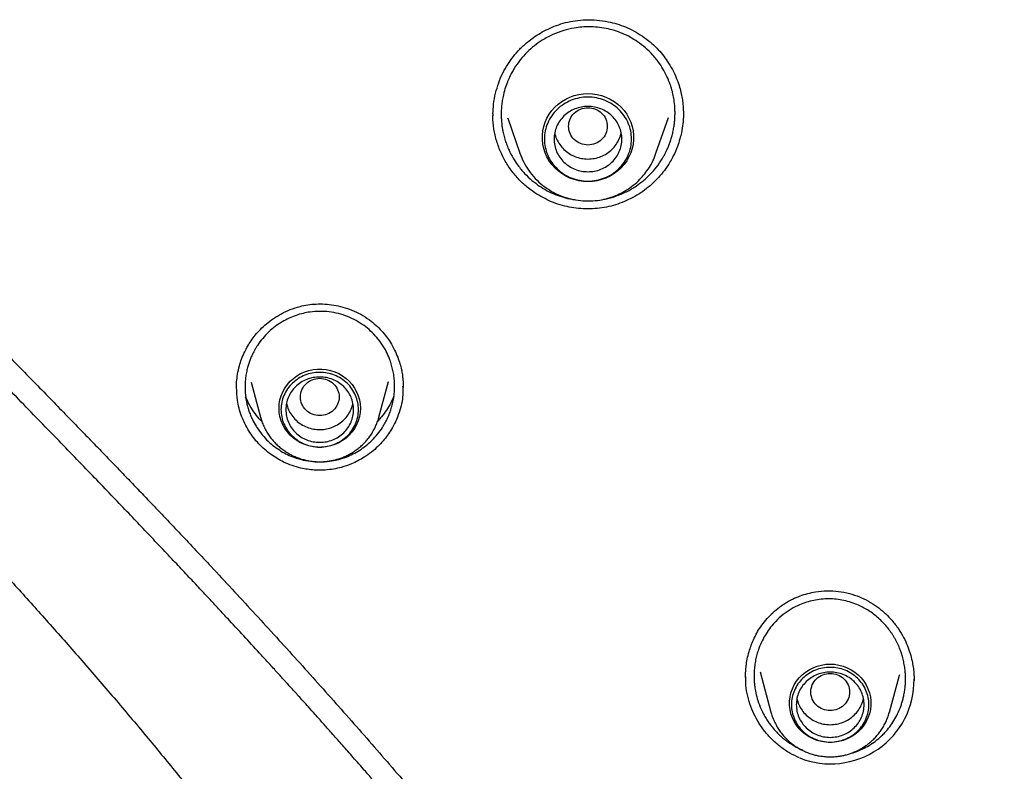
# Model space of a CAD drawing. Header units: millimetres. Extents: x 8 to 849, y 12 to 2010.
# Tile 72 of 113: x 379 to 399, y 1792 to 1808. Entities that reach past the tile are written whole.
import ezdxf

# ---------------------------------------------------------------- set-up
doc = ezdxf.new("R2010")
doc.units = ezdxf.units.MM

msp = doc.modelspace()

# ---------------------------------------------------------------- linework, layer by layer
at = {"color": 7, "linetype": 'Continuous', "lineweight": 30}
for p, q in [((388.935, 1805.677), (388.935, 1805.718)), ((389.24, 1805.629), (389.49, 1804.904)), ((389.243, 1805.621), (389.24, 1805.629)), ((392.3, 1804.904), (392.557, 1805.647)), ((389.493, 1804.896), (389.49, 1804.904)), ((383.636, 1800.046), (383.638, 1800.081)), ((383.936, 1800.18), (384.132, 1799.456)), ((386.578, 1799.456), (386.778, 1800.193)), ((396.506, 1795.744), (396.546, 1795.727)), ((394.449, 1794.199), (394.676, 1793.362)), ((394.152, 1794.078), (394.151, 1794.144)), ((397.122, 1793.362), (397.33, 1794.13)), ((397.327, 1794.131), (397.325, 1794.123)), ((397.631, 1794.022), (397.631, 1794.015)), ((397.124, 1793.369), (397.122, 1793.362))]:
    msp.add_line(p, q, dxfattribs=at)
at = {"color": 7, "linetype": 'Continuous', "lineweight": 30, "flags": 128}
for points in [[(390.895, 1804.321), (390.8, 1804.325), (390.705, 1804.339), (390.613, 1804.362), (390.523, 1804.394), (390.437, 1804.435), (390.356, 1804.484), (390.28, 1804.54), (390.211, 1804.604), (390.149, 1804.673), (390.094, 1804.749), (390.048, 1804.83), (390.01, 1804.914), (389.982, 1805.002), (389.962, 1805.092), (389.953, 1805.184), (389.953, 1805.276), (389.962, 1805.368), (389.982, 1805.458), (390.01, 1805.546), (390.048, 1805.631), (390.094, 1805.711), (390.149, 1805.787), (390.211, 1805.857), (390.28, 1805.92), (390.356, 1805.976), (390.437, 1806.025), (390.523, 1806.066), (390.613, 1806.098), (390.705, 1806.121), (390.8, 1806.135), (390.895, 1806.139), (390.991, 1806.135), (391.085, 1806.121), (391.178, 1806.098), (391.267, 1806.066), (391.353, 1806.025), (391.434, 1805.976), (391.51, 1805.92), (391.579, 1805.857), (391.641, 1805.787), (391.696, 1805.711), (391.742, 1805.631), (391.78, 1805.546), (391.809, 1805.458), (391.828, 1805.368), (391.838, 1805.276), (391.838, 1805.184), (391.828, 1805.092), (391.809, 1805.002), (391.78, 1804.914), (391.742, 1804.83), (391.696, 1804.749), (391.641, 1804.673), (391.579, 1804.604), (391.51, 1804.54), (391.434, 1804.484), (391.353, 1804.435), (391.267, 1804.394), (391.178, 1804.362), (391.085, 1804.339), (390.991, 1804.325), (390.895, 1804.321)], [(384.515, 1799.64), (384.52, 1799.728), (384.534, 1799.814), (384.559, 1799.899), (384.592, 1799.98), (384.635, 1800.057), (384.686, 1800.13), (384.745, 1800.197), (384.811, 1800.257), (384.884, 1800.31), (384.961, 1800.355), (385.044, 1800.392), (385.13, 1800.42), (385.219, 1800.439), (385.31, 1800.449), (385.401, 1800.449), (385.491, 1800.439), (385.58, 1800.42), (385.666, 1800.392), (385.749, 1800.355), (385.827, 1800.31), (385.899, 1800.257), (385.965, 1800.197), (386.024, 1800.13), (386.075, 1800.057), (386.118, 1799.98), (386.151, 1799.899), (386.176, 1799.814), (386.191, 1799.728), (386.195, 1799.64), (386.191, 1799.552), (386.176, 1799.466), (386.151, 1799.381), (386.118, 1799.3), (386.075, 1799.222), (386.024, 1799.15), (385.965, 1799.083), (385.899, 1799.023), (385.827, 1798.97), (385.749, 1798.925), (385.666, 1798.888), (385.58, 1798.86), (385.491, 1798.841), (385.401, 1798.831), (385.31, 1798.831), (385.219, 1798.841), (385.13, 1798.86), (385.044, 1798.888), (384.961, 1798.925), (384.884, 1798.97), (384.811, 1799.023), (384.745, 1799.083), (384.686, 1799.15), (384.635, 1799.222), (384.592, 1799.3), (384.559, 1799.381), (384.534, 1799.466), (384.52, 1799.552), (384.515, 1799.64)], [(395.899, 1794.356), (395.99, 1794.352), (396.079, 1794.337), (396.167, 1794.314), (396.252, 1794.281), (396.332, 1794.24), (396.407, 1794.191), (396.477, 1794.134), (396.539, 1794.071), (396.594, 1794.001), (396.641, 1793.926), (396.679, 1793.846), (396.709, 1793.763), (396.728, 1793.678), (396.738, 1793.59), (396.738, 1793.503), (396.728, 1793.416), (396.709, 1793.33), (396.679, 1793.247), (396.641, 1793.167), (396.594, 1793.092), (396.539, 1793.022), (396.477, 1792.959), (396.407, 1792.902), (396.332, 1792.853), (396.252, 1792.812), (396.167, 1792.779), (396.079, 1792.756), (395.99, 1792.742), (395.899, 1792.737), (395.808, 1792.742), (395.718, 1792.756), (395.63, 1792.779), (395.546, 1792.812), (395.466, 1792.853), (395.39, 1792.902), (395.321, 1792.959), (395.258, 1793.022), (395.203, 1793.092), (395.156, 1793.167), (395.118, 1793.247), (395.089, 1793.33), (395.07, 1793.416), (395.06, 1793.503), (395.06, 1793.59), (395.07, 1793.678), (395.089, 1793.763), (395.118, 1793.846), (395.156, 1793.926), (395.203, 1794.001), (395.258, 1794.071), (395.321, 1794.134), (395.39, 1794.191), (395.466, 1794.24), (395.546, 1794.281), (395.63, 1794.314), (395.718, 1794.337), (395.808, 1794.352), (395.899, 1794.356)]]:
    msp.add_lwpolyline(points, dxfattribs=at)
at = {"color": 7, "linetype": 'Continuous', "lineweight": 30}
msp.add_arc((395.908, 1794.018), 1.723, 248.21, 0.9992, dxfattribs=at)
for points, knots in [([(388.933, 1805.717), (388.936, 1805.784), (388.942, 1805.928), (388.983, 1806.143), (389.047, 1806.358), (389.131, 1806.558), (389.234, 1806.74), (389.351, 1806.906), (389.488, 1807.06), (389.63, 1807.19), (389.774, 1807.3), (389.916, 1807.391), (390.073, 1807.475), (390.246, 1807.548), (390.434, 1807.607), (390.637, 1807.647), (390.853, 1807.665), (391.081, 1807.659), (391.296, 1807.628), (391.494, 1807.578), (391.673, 1807.515), (391.851, 1807.433), (391.963, 1807.362), (392.019, 1807.326)], [0, 0, 0, 0, 0.047568, 0.102674, 0.155886, 0.207167, 0.256507, 0.303967, 0.350692, 0.402011, 0.439188, 0.47869, 0.520464, 0.564444, 0.610563, 0.658831, 0.709591, 0.762909, 0.818726, 0.862173, 0.906902, 0.952855, 1, 1, 1, 1]), ([(391.918, 1807.209), (391.869, 1807.24), (391.77, 1807.304), (391.609, 1807.38), (391.442, 1807.441), (391.269, 1807.485), (391.095, 1807.511), (390.928, 1807.519), (390.767, 1807.513), (390.59, 1807.491), (390.388, 1807.443), (390.166, 1807.36), (389.964, 1807.252), (389.787, 1807.127), (389.634, 1806.991), (389.493, 1806.834), (389.402, 1806.705), (389.348, 1806.616), (389.324, 1806.574), (389.3, 1806.529), (389.277, 1806.48), (389.253, 1806.429), (389.219, 1806.347), (389.178, 1806.23), (389.143, 1806.093), (389.121, 1805.969), (389.109, 1805.869), (389.104, 1805.775), (389.103, 1805.689), (389.106, 1805.597), (389.115, 1805.503), (389.128, 1805.412), (389.142, 1805.34), (389.156, 1805.28), (389.17, 1805.225), (389.187, 1805.171), (389.204, 1805.118), (389.223, 1805.067), (389.243, 1805.017), (389.282, 1804.928), (389.346, 1804.806), (389.452, 1804.644), (389.581, 1804.489), (389.732, 1804.344), (389.842, 1804.265), (389.895, 1804.227)], [0, 0, 0, 0, 0.031015, 0.062304, 0.093869, 0.125282, 0.156556, 0.18661, 0.213693, 0.241439, 0.280811, 0.322541, 0.366623, 0.401237, 0.437168, 0.474411, 0.512959, 0.521039, 0.5296, 0.538642, 0.548165, 0.558169, 0.568652, 0.59525, 0.624502, 0.643886, 0.661895, 0.678533, 0.693801, 0.707701, 0.727834, 0.744182, 0.756752, 0.766937, 0.777009, 0.786969, 0.796818, 0.806555, 0.816181, 0.825695, 0.85811, 0.889172, 0.928485, 0.965423, 1, 1, 1, 1]), ([(391.214, 1803.955), (391.226, 1803.956), (391.315, 1803.968), (391.476, 1804.018), (391.694, 1804.107), (391.883, 1804.218), (392.046, 1804.341), (392.186, 1804.471), (392.316, 1804.621), (392.404, 1804.748), (392.459, 1804.842), (392.49, 1804.899), (392.521, 1804.962), (392.552, 1805.03), (392.582, 1805.105), (392.61, 1805.187), (392.635, 1805.275), (392.657, 1805.369), (392.674, 1805.465), (392.686, 1805.559), (392.692, 1805.648), (392.694, 1805.731), (392.692, 1805.84), (392.681, 1805.963), (392.661, 1806.08), (392.643, 1806.162), (392.627, 1806.223), (392.609, 1806.282), (392.589, 1806.34), (392.568, 1806.397), (392.53, 1806.489), (392.468, 1806.612), (392.367, 1806.774), (392.239, 1806.934), (392.087, 1807.085), (391.973, 1807.168), (391.918, 1807.209)], [0, 0, 0, 0, 0.008382, 0.062914, 0.118123, 0.173538, 0.216759, 0.261659, 0.308252, 0.356554, 0.370442, 0.385606, 0.402047, 0.419768, 0.43877, 0.459056, 0.480628, 0.503489, 0.527359, 0.549806, 0.570829, 0.590423, 0.608587, 0.64771, 0.67785, 0.692749, 0.707521, 0.722166, 0.736683, 0.751072, 0.765334, 0.807337, 0.848188, 0.900846, 0.95145, 1, 1, 1, 1]), ([(392.019, 1807.326), (392.073, 1807.287), (392.178, 1807.211), (392.316, 1807.08), (392.434, 1806.947), (392.543, 1806.8), (392.639, 1806.64), (392.719, 1806.471), (392.776, 1806.314), (392.816, 1806.17), (392.841, 1806.043), (392.856, 1805.933), (392.864, 1805.841), (392.866, 1805.768), (392.867, 1805.726), (392.867, 1805.708)], [0, 0, 0, 0, 0.10524, 0.204352, 0.29757, 0.385041, 0.492865, 0.590778, 0.678858, 0.757142, 0.825629, 0.884171, 0.932733, 0.971334, 1, 1, 1, 1]), ([(374.095, 1805.823), (374.258, 1805.636), (374.578, 1805.269), (375.061, 1804.735), (375.532, 1804.225), (375.992, 1803.736), (376.435, 1803.271), (376.862, 1802.829), (377.271, 1802.408), (377.664, 1802.006), (378.063, 1801.599), (378.465, 1801.189), (378.869, 1800.777), (379.248, 1800.39), (379.604, 1800.026), (379.937, 1799.685), (380.232, 1799.382), (380.493, 1799.114), (380.725, 1798.874), (380.952, 1798.64), (381.177, 1798.407), (381.402, 1798.172), (381.629, 1797.936), (381.989, 1797.559), (382.485, 1797.037), (383.192, 1796.286), (383.977, 1795.439), (384.837, 1794.499), (385.691, 1793.546), (386.537, 1792.585), (387.373, 1791.615), (388.16, 1790.684), (388.897, 1789.791), (389.588, 1788.939), (390.272, 1788.08), (390.945, 1787.217), (391.597, 1786.363), (392.222, 1785.529), (392.815, 1784.722), (393.38, 1783.936), (393.801, 1783.339), (394.093, 1782.92), (394.271, 1782.663), (394.461, 1782.386), (394.666, 1782.086), (394.884, 1781.763), (395.117, 1781.416), (395.371, 1781.032), (395.648, 1780.609), (395.948, 1780.144), (396.261, 1779.65), (396.589, 1779.127), (396.93, 1778.573), (397.283, 1777.988), (397.648, 1777.373), (398.025, 1776.727), (398.412, 1776.05), (398.807, 1775.345), (399.209, 1774.613), (399.618, 1773.854), (399.936, 1773.253), (400.115, 1772.904), (400.158, 1772.821)], [0, 0, 0, 0, 0.017869, 0.035151, 0.05184, 0.067929, 0.083414, 0.09803, 0.112058, 0.125495, 0.138344, 0.152885, 0.166611, 0.179525, 0.19163, 0.202929, 0.213425, 0.221783, 0.229574, 0.237224, 0.244905, 0.252616, 0.260357, 0.268129, 0.289661, 0.311429, 0.341254, 0.371403, 0.401555, 0.431701, 0.461852, 0.492016, 0.517823, 0.543653, 0.569504, 0.59537, 0.621026, 0.645456, 0.669089, 0.691918, 0.713939, 0.720827, 0.728117, 0.736051, 0.744628, 0.753849, 0.763712, 0.774217, 0.786511, 0.799578, 0.813419, 0.828032, 0.843418, 0.859576, 0.876508, 0.894214, 0.912697, 0.93196, 0.951643, 0.972088, 0.993303, 1, 1, 1, 1]), ([(390.895, 1805.846), (390.843, 1805.84), (390.738, 1805.828), (390.605, 1805.74), (390.517, 1805.612), (390.484, 1805.461), (390.517, 1805.31), (390.605, 1805.181), (390.738, 1805.096), (390.895, 1805.065), (391.052, 1805.096), (391.186, 1805.181), (391.274, 1805.31), (391.306, 1805.461), (391.274, 1805.612), (391.186, 1805.74), (391.052, 1805.828), (390.947, 1805.84), (390.895, 1805.846)], [0, 0, 0, 0, 0.0625, 0.125, 0.1875, 0.25, 0.3125, 0.375, 0.4375, 0.5, 0.5625, 0.625, 0.6875, 0.75, 0.8125, 0.875, 0.9375, 1, 1, 1, 1]), ([(386.432, 1791.989), (386.373, 1792.057), (386.235, 1792.215), (386.024, 1792.455), (385.807, 1792.702), (385.608, 1792.926), (385.428, 1793.127), (385.268, 1793.307), (385.131, 1793.46), (385.017, 1793.587), (384.924, 1793.69), (384.845, 1793.777), (384.781, 1793.848), (384.732, 1793.902), (384.698, 1793.94), (384.674, 1793.966), (384.653, 1793.989), (384.62, 1794.026), (384.568, 1794.083), (384.497, 1794.162), (384.415, 1794.251), (384.33, 1794.345), (384.241, 1794.442), (384.073, 1794.626), (383.824, 1794.896), (383.538, 1795.206), (383.292, 1795.471), (383.088, 1795.691), (382.875, 1795.919), (382.645, 1796.164), (382.392, 1796.433), (382.124, 1796.716), (381.845, 1797.011), (381.557, 1797.315), (381.247, 1797.639), (380.917, 1797.984), (380.566, 1798.349), (380.202, 1798.726), (379.826, 1799.114), (379.438, 1799.513), (379.033, 1799.93), (378.61, 1800.364), (378.17, 1800.817), (377.714, 1801.288), (377.242, 1801.777), (376.755, 1802.285), (376.255, 1802.812), (375.746, 1803.356), (375.231, 1803.917), (374.71, 1804.498), (374.183, 1805.102), (373.837, 1805.519), (373.661, 1805.73)], [0, 0, 0, 0, 0.014454, 0.03344, 0.050879, 0.066772, 0.081119, 0.09392, 0.105177, 0.113759, 0.121158, 0.127375, 0.13241, 0.136336, 0.139026, 0.140562, 0.142072, 0.143918, 0.148518, 0.154411, 0.160765, 0.167731, 0.174741, 0.181792, 0.207312, 0.233358, 0.24911, 0.265048, 0.281219, 0.298879, 0.318584, 0.340329, 0.361083, 0.383401, 0.40728, 0.432715, 0.459702, 0.488231, 0.516538, 0.546214, 0.577254, 0.609643, 0.643368, 0.678409, 0.714747, 0.752357, 0.791202, 0.831257, 0.871769, 0.913426, 0.95619, 1, 1, 1, 1]), ([(389.798, 1804.088), (389.728, 1804.139), (389.588, 1804.24), (389.407, 1804.426), (389.25, 1804.63), (389.123, 1804.853), (389.025, 1805.091), (388.96, 1805.341), (388.93, 1805.548), (388.933, 1805.669), (388.934, 1805.705)], [0, 0, 0, 0, 0.135522, 0.270122, 0.404294, 0.538433, 0.672912, 0.808155, 0.943466, 1, 1, 1, 1]), ([(392.866, 1805.738), (392.866, 1805.728), (392.869, 1805.654), (392.857, 1805.516), (392.831, 1805.348), (392.792, 1805.19), (392.74, 1805.029), (392.655, 1804.834), (392.512, 1804.589), (392.293, 1804.324), (391.993, 1804.08), (391.652, 1803.896), (391.28, 1803.781), (390.893, 1803.744), (390.508, 1803.783), (390.133, 1803.891), (389.91, 1804.022), (389.798, 1804.088)], [0, 0, 0, 0, 0.007037, 0.052275, 0.097304, 0.127434, 0.167407, 0.217247, 0.277053, 0.367307, 0.457522, 0.547767, 0.638181, 0.728511, 0.818614, 0.908944, 1, 1, 1, 1]), ([(390.209, 1805.329), (390.209, 1805.329), (390.213, 1805.285), (390.246, 1805.201), (390.309, 1805.084), (390.397, 1804.981), (390.504, 1804.896), (390.626, 1804.834), (390.758, 1804.794), (390.849, 1804.789), (390.895, 1804.786)], [0, 0, 0, 0, 0.0002014, 0.1430298, 0.2858582, 0.4286865, 0.5715149, 0.7143433, 0.8571716, 1, 1, 1, 1]), ([(390.895, 1804.786), (390.941, 1804.789), (391.033, 1804.794), (391.165, 1804.834), (391.287, 1804.896), (391.393, 1804.981), (391.481, 1805.084), (391.544, 1805.201), (391.577, 1805.285), (391.582, 1805.329), (391.582, 1805.329)], [0, 0, 0, 0, 0.1428284, 0.2856567, 0.4284851, 0.5713135, 0.7141418, 0.8569702, 0.9997986, 1, 1, 1, 1]), ([(389.49, 1804.904), (389.514, 1804.842), (389.563, 1804.717), (389.671, 1804.544), (389.804, 1804.382), (389.962, 1804.237), (390.141, 1804.115), (390.335, 1804.022), (390.536, 1803.958), (390.74, 1803.923), (390.942, 1803.916), (391.119, 1803.933), (391.272, 1803.965), (391.407, 1804.006), (391.548, 1804.064), (391.692, 1804.142), (391.837, 1804.243), (391.963, 1804.358), (392.072, 1804.481), (392.161, 1804.607), (392.241, 1804.748), (392.28, 1804.851), (392.3, 1804.904)], [0, 0, 0, 0, 0.053881, 0.109326, 0.166481, 0.225544, 0.285572, 0.34436, 0.40186, 0.458087, 0.513056, 0.56678, 0.602436, 0.640806, 0.682334, 0.727065, 0.775039, 0.826292, 0.866914, 0.909405, 0.953769, 1, 1, 1, 1]), ([(389.895, 1804.227), (389.947, 1804.194), (390.051, 1804.129), (390.217, 1804.052), (390.387, 1803.994), (390.528, 1803.957), (390.612, 1803.948), (390.638, 1803.945)], [0, 0, 0, 0, 0.230651, 0.458152, 0.682571, 0.903978, 1, 1, 1, 1]), ([(371.55, 1804.025), (371.682, 1803.874), (371.94, 1803.579), (372.322, 1803.152), (372.686, 1802.751), (373.033, 1802.374), (373.361, 1802.021), (373.665, 1801.697), (373.945, 1801.401), (374.2, 1801.131), (374.438, 1800.882), (374.657, 1800.652), (374.866, 1800.433), (375.062, 1800.228), (375.244, 1800.038), (375.402, 1799.873), (375.535, 1799.733), (375.641, 1799.623), (375.72, 1799.54), (375.777, 1799.481), (375.82, 1799.436), (375.849, 1799.405), (375.871, 1799.382), (375.889, 1799.364), (375.909, 1799.343), (375.935, 1799.315), (375.966, 1799.283), (376.016, 1799.23), (376.089, 1799.155), (376.189, 1799.05), (376.31, 1798.923), (376.453, 1798.773), (376.62, 1798.598), (376.808, 1798.4), (377.012, 1798.185), (377.354, 1797.824), (377.832, 1797.317), (378.445, 1796.655), (379.073, 1795.969), (379.714, 1795.257), (380.366, 1794.518), (381.029, 1793.752), (381.681, 1792.98), (382.322, 1792.203), (382.951, 1791.423), (383.582, 1790.615), (384.218, 1789.781), (384.854, 1788.921), (385.557, 1787.94), (386.318, 1786.841), (387.127, 1785.621), (387.915, 1784.382), (388.679, 1783.124), (389.42, 1781.847), (390.138, 1780.552), (390.831, 1779.24), (391.489, 1777.933), (392.113, 1776.633), (392.703, 1775.34), (393.27, 1774.033), (393.747, 1772.877), (394.141, 1771.876), (394.461, 1771.034), (394.771, 1770.191), (395.067, 1769.355), (395.346, 1768.535), (395.608, 1767.736), (395.853, 1766.959), (396.083, 1766.204), (396.297, 1765.471), (396.497, 1764.765), (396.681, 1764.086), (396.852, 1763.433), (397.011, 1762.804), (397.162, 1762.181), (397.306, 1761.568), (397.442, 1760.966), (397.546, 1760.485), (397.622, 1760.121), (397.675, 1759.867), (397.723, 1759.63), (397.766, 1759.416), (397.8, 1759.242), (397.827, 1759.103), (397.848, 1758.997), (397.864, 1758.913), (397.876, 1758.851), (397.885, 1758.801), (397.894, 1758.755), (397.904, 1758.7), (397.917, 1758.632), (397.933, 1758.544), (397.954, 1758.433), (397.979, 1758.298), (398.008, 1758.134), (398.043, 1757.938), (398.084, 1757.708), (398.128, 1757.45), (398.176, 1757.163), (398.228, 1756.848), (398.283, 1756.504), (398.34, 1756.132), (398.4, 1755.73), (398.462, 1755.3), (398.525, 1754.841), (398.589, 1754.353), (398.653, 1753.837), (398.717, 1753.291), (398.783, 1752.691), (398.849, 1752.035), (398.916, 1751.32), (398.979, 1750.569), (399.037, 1749.781), (399.091, 1748.956), (399.139, 1748.095), (399.181, 1747.224), (399.216, 1746.345), (399.245, 1745.459), (399.269, 1744.543), (399.29, 1743.597), (399.308, 1742.621), (399.318, 1741.959), (399.324, 1741.624)], [0, 0, 0, 0, 0.008676, 0.016914, 0.024716, 0.032082, 0.039012, 0.045506, 0.05123, 0.056566, 0.061515, 0.066076, 0.070251, 0.074524, 0.078298, 0.081571, 0.084345, 0.086619, 0.088132, 0.089298, 0.090124, 0.090795, 0.091152, 0.091465, 0.091891, 0.092429, 0.093078, 0.09384, 0.095528, 0.097592, 0.100033, 0.103066, 0.106531, 0.110429, 0.114753, 0.119261, 0.131768, 0.144663, 0.157946, 0.171616, 0.185674, 0.200118, 0.214949, 0.228885, 0.243147, 0.257735, 0.27265, 0.287891, 0.303336, 0.324066, 0.344843, 0.365669, 0.386544, 0.407468, 0.42844, 0.449461, 0.470531, 0.4906, 0.510712, 0.53087, 0.551073, 0.563795, 0.576534, 0.589292, 0.601905, 0.614155, 0.626041, 0.637561, 0.648717, 0.659508, 0.669933, 0.679818, 0.68935, 0.69853, 0.707359, 0.716497, 0.725225, 0.733542, 0.73732, 0.741008, 0.744524, 0.747605, 0.750231, 0.752071, 0.753595, 0.754803, 0.755695, 0.756282, 0.756956, 0.757683, 0.758625, 0.759891, 0.761489, 0.763418, 0.765679, 0.768567, 0.771861, 0.775561, 0.779666, 0.784178, 0.789095, 0.794419, 0.800148, 0.806283, 0.812824, 0.819771, 0.827125, 0.834884, 0.843049, 0.852676, 0.862812, 0.873457, 0.884611, 0.896275, 0.908449, 0.921132, 0.933207, 0.945709, 0.958639, 0.971997, 0.985784, 1, 1, 1, 1]), ([(383.634, 1800.046), (383.635, 1800.092), (383.637, 1800.19), (383.656, 1800.347), (383.691, 1800.504), (383.741, 1800.66), (383.798, 1800.795), (383.864, 1800.922), (383.936, 1801.037), (384.025, 1801.155), (384.131, 1801.273), (384.256, 1801.388), (384.4, 1801.497), (384.565, 1801.596), (384.748, 1801.681), (384.932, 1801.741), (385.112, 1801.778), (385.283, 1801.795), (385.462, 1801.795), (385.647, 1801.774), (385.834, 1801.733), (386.022, 1801.669), (386.208, 1801.583), (386.322, 1801.505), (386.38, 1801.466)], [0, 0, 0, 0, 0.037, 0.078904, 0.125784, 0.164309, 0.208156, 0.240982, 0.276675, 0.315243, 0.356703, 0.401065, 0.448304, 0.498359, 0.551134, 0.606517, 0.649732, 0.694596, 0.741261, 0.789713, 0.839894, 0.89172, 0.945106, 1, 1, 1, 1]), ([(386.272, 1801.345), (386.218, 1801.381), (386.111, 1801.454), (385.932, 1801.537), (385.745, 1801.598), (385.551, 1801.634), (385.353, 1801.645), (385.172, 1801.631), (385.01, 1801.601), (384.865, 1801.558), (384.718, 1801.5), (384.574, 1801.423), (384.433, 1801.329), (384.298, 1801.216), (384.174, 1801.084), (384.088, 1800.968), (384.032, 1800.877), (383.998, 1800.818), (383.965, 1800.753), (383.933, 1800.681), (383.903, 1800.604), (383.875, 1800.521), (383.85, 1800.427), (383.831, 1800.327), (383.818, 1800.227), (383.812, 1800.137), (383.812, 1800.057), (383.814, 1799.987), (383.819, 1799.927), (383.825, 1799.876), (383.831, 1799.834), (383.838, 1799.793), (383.847, 1799.751), (383.858, 1799.703), (383.87, 1799.656), (383.884, 1799.61), (383.899, 1799.565), (383.915, 1799.521), (383.946, 1799.444), (383.998, 1799.337), (384.085, 1799.194), (384.192, 1799.056), (384.318, 1798.926), (384.411, 1798.855), (384.456, 1798.821)], [0, 0, 0, 0, 0.039934, 0.079968, 0.120114, 0.16038, 0.200776, 0.241311, 0.270944, 0.30182, 0.333942, 0.367309, 0.401921, 0.437775, 0.47487, 0.513201, 0.526245, 0.540283, 0.555312, 0.571332, 0.58834, 0.606336, 0.625318, 0.648136, 0.668845, 0.687449, 0.703951, 0.718355, 0.730664, 0.74088, 0.750155, 0.756587, 0.766763, 0.776828, 0.786782, 0.796626, 0.806359, 0.815982, 0.825495, 0.857912, 0.888989, 0.928342, 0.965341, 1, 1, 1, 1]), ([(384.456, 1798.821), (384.499, 1798.792), (384.585, 1798.733), (384.724, 1798.663), (384.868, 1798.608), (385.03, 1798.563), (385.21, 1798.534), (385.408, 1798.528), (385.589, 1798.547), (385.753, 1798.582), (385.9, 1798.63), (386.044, 1798.693), (386.183, 1798.772), (386.316, 1798.867), (386.44, 1798.978), (386.554, 1799.103), (386.643, 1799.226), (386.71, 1799.339), (386.759, 1799.436), (386.8, 1799.535), (386.834, 1799.633), (386.862, 1799.739), (386.884, 1799.852), (386.898, 1799.972), (386.903, 1800.093), (386.899, 1800.214), (386.885, 1800.333), (386.863, 1800.448), (386.833, 1800.558), (386.791, 1800.679), (386.732, 1800.809), (386.646, 1800.957), (386.539, 1801.1), (386.412, 1801.235), (386.318, 1801.309), (386.272, 1801.345)], [0, 0, 0, 0, 0.032345, 0.064287, 0.095835, 0.126999, 0.167958, 0.208215, 0.248731, 0.279809, 0.311484, 0.34377, 0.376676, 0.410214, 0.444396, 0.479231, 0.514731, 0.537719, 0.560224, 0.582244, 0.60378, 0.624833, 0.649818, 0.674819, 0.699835, 0.724865, 0.74991, 0.773973, 0.797455, 0.820353, 0.853598, 0.885525, 0.926031, 0.96419, 1, 1, 1, 1]), ([(386.38, 1801.466), (386.426, 1801.43), (386.516, 1801.36), (386.632, 1801.241), (386.732, 1801.121), (386.822, 1800.99), (386.901, 1800.848), (386.966, 1800.701), (387.012, 1800.564), (387.043, 1800.442), (387.062, 1800.334), (387.073, 1800.243), (387.078, 1800.168), (387.08, 1800.111), (387.08, 1800.079), (387.08, 1800.066)], [0, 0, 0, 0, 0.108043, 0.209696, 0.305138, 0.394471, 0.504158, 0.603182, 0.691599, 0.769444, 0.836736, 0.893444, 0.939547, 0.975054, 1, 1, 1, 1]), ([(384.351, 1798.681), (384.263, 1798.752), (384.086, 1798.895), (383.881, 1799.169), (383.733, 1799.473), (383.646, 1799.78), (383.641, 1799.984), (383.639, 1800.074)], [0, 0, 0, 0, 0.20923, 0.416837, 0.624307, 0.832963, 1, 1, 1, 1]), ([(387.067, 1800.096), (387.07, 1800.036), (387.081, 1799.853), (387.016, 1799.603), (386.926, 1799.369), (386.843, 1799.213), (386.758, 1799.081), (386.664, 1798.962), (386.553, 1798.844), (386.422, 1798.729), (386.245, 1798.604), (386.036, 1798.495), (385.821, 1798.421), (385.637, 1798.381), (385.449, 1798.359), (385.222, 1798.359), (384.931, 1798.403), (384.626, 1798.505), (384.436, 1798.627), (384.351, 1798.681)], [0, 0, 0, 0, 0.047832, 0.146079, 0.201072, 0.247706, 0.286004, 0.325419, 0.368084, 0.414024, 0.463254, 0.539947, 0.599649, 0.642346, 0.688818, 0.748553, 0.821613, 0.920754, 1, 1, 1, 1]), ([(385.355, 1800.259), (385.303, 1800.253), (385.198, 1800.241), (385.065, 1800.152), (384.977, 1800.024), (384.944, 1799.873), (384.977, 1799.722), (385.065, 1799.593), (385.198, 1799.508), (385.355, 1799.477), (385.512, 1799.508), (385.646, 1799.593), (385.734, 1799.722), (385.766, 1799.873), (385.734, 1800.024), (385.646, 1800.152), (385.512, 1800.241), (385.407, 1800.253), (385.355, 1800.259)], [0, 0, 0, 0, 0.0625, 0.125, 0.1875, 0.25, 0.3125, 0.375, 0.4375, 0.5, 0.5625, 0.625, 0.6875, 0.75, 0.8125, 0.875, 0.9375, 1, 1, 1, 1]), ([(384.163, 1799.361), (384.143, 1799.382), (384.08, 1799.445), (383.99, 1799.566), (383.895, 1799.717), (383.848, 1799.826), (383.825, 1799.878)], [0, 0, 0, 0, 0.137804, 0.425915, 0.722927, 1, 1, 1, 1]), ([(386.887, 1799.89), (386.867, 1799.843), (386.822, 1799.741), (386.735, 1799.599), (386.646, 1799.473), (386.58, 1799.404), (386.553, 1799.376)], [0, 0, 0, 0, 0.253548, 0.537273, 0.809074, 1, 1, 1, 1]), ([(384.67, 1799.746), (384.678, 1799.71), (384.696, 1799.631), (384.755, 1799.519), (384.838, 1799.412), (384.941, 1799.324), (385.06, 1799.257), (385.191, 1799.213), (385.327, 1799.195), (385.465, 1799.203), (385.599, 1799.236), (385.723, 1799.294), (385.833, 1799.375), (385.925, 1799.474), (385.994, 1799.589), (386.032, 1799.682), (386.039, 1799.736), (386.04, 1799.747)], [0, 0, 0, 0, 0.0588424, 0.1299497, 0.2010571, 0.2721644, 0.3432718, 0.4143791, 0.4854865, 0.5565938, 0.6277012, 0.6988086, 0.7699159, 0.8410233, 0.9121306, 0.983238, 1, 1, 1, 1]), ([(384.133, 1799.456), (384.136, 1799.443), (384.148, 1799.395), (384.178, 1799.316), (384.222, 1799.218), (384.274, 1799.127), (384.331, 1799.044), (384.392, 1798.967), (384.46, 1798.896), (384.533, 1798.83), (384.61, 1798.77), (384.692, 1798.717), (384.778, 1798.67), (384.866, 1798.629), (384.956, 1798.597), (385.044, 1798.572), (385.124, 1798.555), (385.194, 1798.544), (385.269, 1798.536), (385.323, 1798.535), (385.355, 1798.535)], [0, 0, 0, 0, 0.0250512, 0.0898222, 0.1552157, 0.221301, 0.2810179, 0.3407432, 0.4004571, 0.4601356, 0.5197414, 0.5792148, 0.6384561, 0.6972845, 0.7553308, 0.8116984, 0.8634529, 0.9034968, 0.9410526, 1, 1, 1, 1]), ([(385.355, 1798.535), (385.391, 1798.535), (385.441, 1798.537), (385.515, 1798.544), (385.579, 1798.553), (385.654, 1798.569), (385.732, 1798.59), (385.812, 1798.617), (385.893, 1798.651), (385.974, 1798.691), (386.053, 1798.738), (386.129, 1798.792), (386.203, 1798.852), (386.272, 1798.917), (386.337, 1798.989), (386.396, 1799.066), (386.449, 1799.148), (386.497, 1799.235), (386.536, 1799.326), (386.564, 1799.401), (386.575, 1799.446), (386.578, 1799.459)], [0, 0, 0, 0, 0.064639, 0.091095, 0.135005, 0.180707, 0.229826, 0.281189, 0.334323, 0.388852, 0.444508, 0.501094, 0.558464, 0.616507, 0.67514, 0.734299, 0.793939, 0.854026, 0.914537, 0.97546, 1, 1, 1, 1]), ([(394.677, 1795.384), (394.723, 1795.426), (394.812, 1795.509), (394.961, 1795.612), (395.115, 1795.698), (395.274, 1795.765), (395.434, 1795.815), (395.622, 1795.855), (395.834, 1795.874), (396.069, 1795.862), (396.295, 1795.821), (396.436, 1795.769), (396.506, 1795.744)], [0, 0, 0, 0, 0.094268, 0.185814, 0.275013, 0.362123, 0.447321, 0.53074, 0.652709, 0.771273, 0.886857, 1, 1, 1, 1]), ([(396.484, 1795.571), (396.435, 1795.591), (396.336, 1795.632), (396.182, 1795.672), (396.025, 1795.697), (395.868, 1795.706), (395.712, 1795.698), (395.558, 1795.674), (395.408, 1795.635), (395.251, 1795.576), (395.088, 1795.493), (394.922, 1795.379), (394.782, 1795.251), (394.665, 1795.118), (394.571, 1794.983), (394.489, 1794.837), (394.431, 1794.7), (394.39, 1794.577), (394.363, 1794.469), (394.342, 1794.354), (394.329, 1794.238), (394.325, 1794.134), (394.326, 1794.049), (394.331, 1793.973), (394.341, 1793.878), (394.363, 1793.752), (394.405, 1793.594), (394.454, 1793.465), (394.497, 1793.373), (394.523, 1793.323), (394.549, 1793.275), (394.576, 1793.23), (394.604, 1793.187), (394.632, 1793.146), (394.675, 1793.086), (394.734, 1793.013), (394.813, 1792.929), (394.894, 1792.852), (394.979, 1792.783), (395.066, 1792.721), (395.154, 1792.666), (395.242, 1792.619), (395.302, 1792.592), (395.332, 1792.579)], [0, 0, 0, 0, 0.031813, 0.063407, 0.094796, 0.125995, 0.157019, 0.187886, 0.218611, 0.249211, 0.287731, 0.327541, 0.368663, 0.40039, 0.432875, 0.466124, 0.500141, 0.521136, 0.543206, 0.566349, 0.59056, 0.612711, 0.62803, 0.641414, 0.657935, 0.684823, 0.717242, 0.755161, 0.766622, 0.777753, 0.788554, 0.799024, 0.809166, 0.818979, 0.828464, 0.852857, 0.874785, 0.897317, 0.919177, 0.940371, 0.960903, 0.980777, 1, 1, 1, 1]), ([(396.546, 1795.727), (396.61, 1795.696), (396.734, 1795.635), (396.901, 1795.52), (397.047, 1795.395), (397.185, 1795.251), (397.31, 1795.088), (397.416, 1794.91), (397.496, 1794.739), (397.552, 1794.578), (397.59, 1794.43), (397.613, 1794.298), (397.626, 1794.183), (397.632, 1794.093), (397.632, 1794.041), (397.632, 1794.022)], [0, 0, 0, 0, 0.0997122, 0.1943481, 0.2840562, 0.3688935, 0.4744322, 0.5713561, 0.659677, 0.7394797, 0.8107556, 0.8734378, 0.9274868, 0.9728866, 1, 1, 1, 1]), ([(394.15, 1794.144), (394.151, 1794.165), (394.153, 1794.224), (394.163, 1794.329), (394.185, 1794.465), (394.219, 1794.604), (394.263, 1794.738), (394.314, 1794.864), (394.38, 1794.996), (394.464, 1795.132), (394.563, 1795.264), (394.64, 1795.344), (394.678, 1795.383)], [0, 0, 0, 0, 0.0469069, 0.1282037, 0.2283557, 0.3474046, 0.4373181, 0.5356921, 0.6425776, 0.7580679, 0.8823377, 1, 1, 1, 1]), ([(396.333, 1792.517), (396.346, 1792.52), (396.411, 1792.536), (396.525, 1792.582), (396.671, 1792.654), (396.79, 1792.732), (396.885, 1792.805), (396.959, 1792.871), (397.042, 1792.955), (397.13, 1793.06), (397.218, 1793.189), (397.295, 1793.331), (397.347, 1793.455), (397.382, 1793.559), (397.405, 1793.64), (397.424, 1793.725), (397.439, 1793.816), (397.45, 1793.912), (397.455, 1794.004), (397.455, 1794.096), (397.45, 1794.189), (397.438, 1794.293), (397.418, 1794.404), (397.392, 1794.508), (397.365, 1794.595), (397.341, 1794.66), (397.319, 1794.715), (397.295, 1794.768), (397.267, 1794.825), (397.238, 1794.879), (397.208, 1794.931), (397.177, 1794.98), (397.132, 1795.047), (397.071, 1795.126), (396.987, 1795.22), (396.896, 1795.307), (396.797, 1795.389), (396.694, 1795.46), (396.591, 1795.521), (396.519, 1795.555), (396.484, 1795.571)], [0, 0, 0, 0, 0.009613, 0.051349, 0.092829, 0.134104, 0.159083, 0.184121, 0.209529, 0.248348, 0.288053, 0.328674, 0.370239, 0.390436, 0.411667, 0.433936, 0.457249, 0.48161, 0.507024, 0.527473, 0.551011, 0.577648, 0.607394, 0.636127, 0.659211, 0.676624, 0.688353, 0.70477, 0.720767, 0.736346, 0.751503, 0.76624, 0.780555, 0.812617, 0.842324, 0.875884, 0.90843, 0.939964, 0.970486, 1, 1, 1, 1]), ([(395.899, 1794.165), (395.847, 1794.159), (395.742, 1794.147), (395.608, 1794.059), (395.52, 1793.931), (395.488, 1793.78), (395.52, 1793.629), (395.608, 1793.5), (395.742, 1793.415), (395.899, 1793.384), (396.056, 1793.415), (396.189, 1793.5), (396.277, 1793.629), (396.31, 1793.78), (396.277, 1793.931), (396.189, 1794.059), (396.056, 1794.147), (395.951, 1794.159), (395.899, 1794.165)], [0, 0, 0, 0, 0.0625, 0.125, 0.1875, 0.25, 0.3125, 0.375, 0.4375, 0.5, 0.5625, 0.625, 0.6875, 0.75, 0.8125, 0.875, 0.9375, 1, 1, 1, 1]), ([(395.268, 1792.418), (395.2, 1792.45), (395.064, 1792.512), (394.878, 1792.638), (394.708, 1792.783), (394.558, 1792.948), (394.428, 1793.13), (394.32, 1793.325), (394.237, 1793.531), (394.18, 1793.747), (394.151, 1793.936), (394.153, 1794.053), (394.153, 1794.095)], [0, 0, 0, 0, 0.105547, 0.210424, 0.314965, 0.419336, 0.523597, 0.627764, 0.731869, 0.83602, 0.940313, 1, 1, 1, 1]), ([(395.212, 1793.648), (395.212, 1793.648), (395.217, 1793.604), (395.25, 1793.52), (395.312, 1793.403), (395.401, 1793.3), (395.507, 1793.215), (395.629, 1793.153), (395.761, 1793.113), (395.853, 1793.108), (395.899, 1793.105)], [0, 0, 0, 0, 0.000201, 0.14303, 0.285858, 0.428687, 0.571515, 0.714343, 0.857172, 1, 1, 1, 1]), ([(395.899, 1793.105), (395.945, 1793.108), (396.036, 1793.113), (396.168, 1793.153), (396.29, 1793.215), (396.397, 1793.3), (396.485, 1793.403), (396.548, 1793.52), (396.581, 1793.604), (396.585, 1793.648), (396.585, 1793.648)], [0, 0, 0, 0, 0.1428284, 0.2856567, 0.4284851, 0.5713135, 0.7141418, 0.8569702, 0.9997986, 1, 1, 1, 1]), ([(394.676, 1793.364), (394.68, 1793.35), (394.692, 1793.302), (394.721, 1793.222), (394.766, 1793.125), (394.817, 1793.034), (394.874, 1792.95), (394.936, 1792.874), (395.003, 1792.803), (395.076, 1792.737), (395.154, 1792.677), (395.236, 1792.623), (395.322, 1792.576), (395.41, 1792.536), (395.5, 1792.503), (395.588, 1792.478), (395.668, 1792.461), (395.738, 1792.451), (395.813, 1792.443), (395.866, 1792.442), (395.899, 1792.441)], [0, 0, 0, 0, 0.025915, 0.090629, 0.155964, 0.221991, 0.281655, 0.341327, 0.400988, 0.460614, 0.520167, 0.579588, 0.638776, 0.697553, 0.755548, 0.811865, 0.863574, 0.903582, 0.941105, 1, 1, 1, 1]), ([(395.899, 1792.441), (395.935, 1792.442), (395.985, 1792.443), (396.059, 1792.451), (396.123, 1792.46), (396.198, 1792.475), (396.276, 1792.496), (396.356, 1792.524), (396.437, 1792.558), (396.517, 1792.598), (396.596, 1792.645), (396.673, 1792.698), (396.746, 1792.758), (396.816, 1792.824), (396.88, 1792.896), (396.94, 1792.973), (396.993, 1793.055), (397.04, 1793.142), (397.08, 1793.233), (397.108, 1793.309), (397.119, 1793.355), (397.123, 1793.369)], [0, 0, 0, 0, 0.064497, 0.090894, 0.134708, 0.18031, 0.229321, 0.280571, 0.333589, 0.387997, 0.443531, 0.499993, 0.557237, 0.615152, 0.673656, 0.732686, 0.792195, 0.852149, 0.912528, 0.973317, 1, 1, 1, 1])]:
    msp.add_open_spline(points, degree=3, knots=knots, dxfattribs=at)
for points in [[(391.795, 1805.198), (391.792, 1805.141), (391.785, 1805.028), (391.732, 1804.864), (391.648, 1804.713), (391.536, 1804.581), (391.398, 1804.472), (391.242, 1804.392), (391.072, 1804.342), (390.895, 1804.325), (390.718, 1804.342), (390.549, 1804.392), (390.392, 1804.472), (390.255, 1804.581), (390.142, 1804.713), (390.058, 1804.864), (390.007, 1805.028), (389.989, 1805.198), (390.007, 1805.368), (390.058, 1805.532), (390.142, 1805.683), (390.255, 1805.815), (390.392, 1805.924), (390.549, 1806.004), (390.718, 1806.054), (390.895, 1806.071), (391.072, 1806.054), (391.242, 1806.004), (391.398, 1805.924), (391.536, 1805.815), (391.648, 1805.683), (391.732, 1805.532), (391.785, 1805.368), (391.792, 1805.255), (391.795, 1805.198)], [(390.895, 1804.523), (390.849, 1804.526), (390.758, 1804.531), (390.626, 1804.571), (390.504, 1804.633), (390.397, 1804.718), (390.309, 1804.821), (390.244, 1804.938), (390.204, 1805.066), (390.191, 1805.198), (390.204, 1805.33), (390.244, 1805.458), (390.309, 1805.575), (390.397, 1805.678), (390.504, 1805.762), (390.626, 1805.825), (390.758, 1805.864), (390.895, 1805.877), (391.033, 1805.864), (391.165, 1805.825), (391.287, 1805.762), (391.393, 1805.678), (391.481, 1805.575), (391.546, 1805.458), (391.586, 1805.33), (391.6, 1805.198), (391.586, 1805.066), (391.546, 1804.938), (391.481, 1804.821), (391.393, 1804.718), (391.287, 1804.633), (391.165, 1804.571), (391.033, 1804.531), (390.941, 1804.526), (390.895, 1804.523)], [(386.155, 1799.61), (386.152, 1799.56), (386.146, 1799.459), (386.099, 1799.313), (386.025, 1799.179), (385.924, 1799.062), (385.802, 1798.965), (385.663, 1798.894), (385.512, 1798.849), (385.355, 1798.834), (385.198, 1798.849), (385.047, 1798.894), (384.908, 1798.965), (384.786, 1799.062), (384.686, 1799.179), (384.611, 1799.313), (384.565, 1799.459), (384.55, 1799.61), (384.565, 1799.762), (384.611, 1799.907), (384.686, 1800.041), (384.786, 1800.159), (384.908, 1800.255), (385.047, 1800.327), (385.198, 1800.371), (385.355, 1800.386), (385.512, 1800.371), (385.663, 1800.327), (385.802, 1800.255), (385.924, 1800.159), (386.025, 1800.041), (386.099, 1799.907), (386.146, 1799.762), (386.152, 1799.661), (386.155, 1799.61)], [(385.355, 1798.936), (385.309, 1798.938), (385.218, 1798.943), (385.085, 1798.983), (384.964, 1799.046), (384.857, 1799.13), (384.769, 1799.233), (384.704, 1799.351), (384.664, 1799.478), (384.651, 1799.61), (384.664, 1799.743), (384.704, 1799.87), (384.769, 1799.988), (384.857, 1800.09), (384.964, 1800.175), (385.085, 1800.238), (385.218, 1800.276), (385.355, 1800.289), (385.493, 1800.276), (385.625, 1800.238), (385.746, 1800.175), (385.853, 1800.09), (385.941, 1799.988), (386.006, 1799.87), (386.046, 1799.743), (386.06, 1799.61), (386.046, 1799.478), (386.006, 1799.351), (385.941, 1799.233), (385.853, 1799.13), (385.746, 1799.046), (385.625, 1798.983), (385.493, 1798.943), (385.401, 1798.938), (385.355, 1798.936)], [(396.699, 1793.517), (396.696, 1793.466), (396.69, 1793.366), (396.642, 1793.22), (396.568, 1793.086), (396.468, 1792.968), (396.346, 1792.872), (396.207, 1792.8), (396.056, 1792.756), (395.899, 1792.741), (395.742, 1792.756), (395.591, 1792.8), (395.451, 1792.872), (395.329, 1792.968), (395.229, 1793.086), (395.155, 1793.22), (395.109, 1793.366), (395.094, 1793.517), (395.109, 1793.668), (395.155, 1793.814), (395.229, 1793.948), (395.329, 1794.066), (395.451, 1794.162), (395.591, 1794.234), (395.742, 1794.278), (395.899, 1794.293), (396.056, 1794.278), (396.207, 1794.234), (396.346, 1794.162), (396.468, 1794.066), (396.568, 1793.948), (396.642, 1793.814), (396.69, 1793.668), (396.696, 1793.567), (396.699, 1793.517)], [(395.899, 1792.842), (395.853, 1792.845), (395.761, 1792.85), (395.629, 1792.89), (395.507, 1792.952), (395.401, 1793.037), (395.313, 1793.14), (395.248, 1793.257), (395.208, 1793.384), (395.194, 1793.517), (395.208, 1793.649), (395.248, 1793.777), (395.313, 1793.894), (395.401, 1793.997), (395.507, 1794.081), (395.629, 1794.144), (395.761, 1794.183), (395.899, 1794.196), (396.036, 1794.183), (396.168, 1794.144), (396.29, 1794.081), (396.397, 1793.997), (396.485, 1793.894), (396.55, 1793.777), (396.59, 1793.649), (396.603, 1793.517), (396.59, 1793.384), (396.55, 1793.257), (396.485, 1793.14), (396.397, 1793.037), (396.29, 1792.952), (396.168, 1792.89), (396.036, 1792.85), (395.945, 1792.845), (395.899, 1792.842)]]:
    msp.add_open_spline(points, degree=3, dxfattribs=at)

doc.saveas('drawing.dxf')
